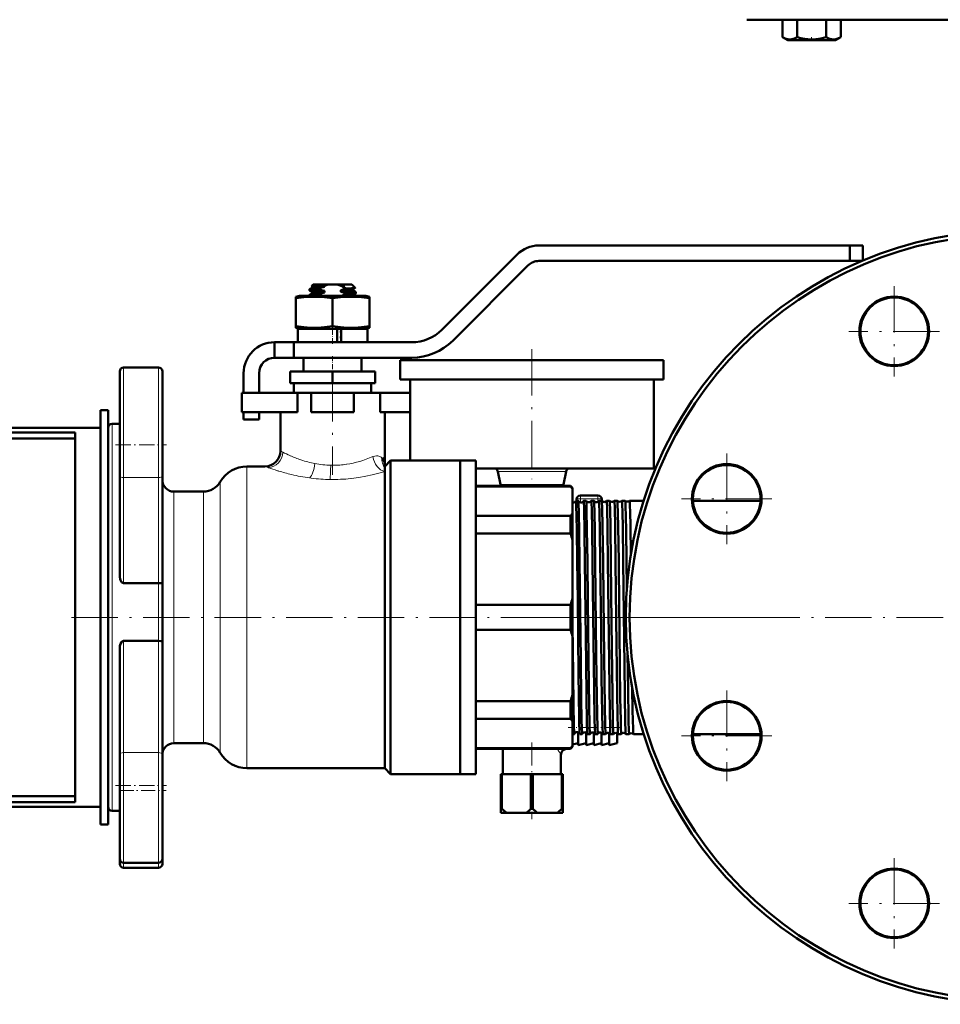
# Model space of a CAD drawing. Extents: x -1595 to 1972, y -1677 to 643.
# Tile 26 of 53: x -905 to -667, y -294 to -40. Entities that reach past the tile are written whole.
import ezdxf

# ---------------------------------------------------------------- set-up
doc = ezdxf.new("R2010")
doc.units = 0
doc.linetypes.add('DASHDOT', pattern=[18.5, 12, -3, 0.5, -3])

msp = doc.modelspace()

# ---------------------------------------------------------------- linework, layer by layer
at = {"color": 7, "lineweight": 50}
for p, q in [((-717.31, -39.9), (-648.64, -39.9)), ((-708.1, -39.9), (-708.1, -44.44)), ((-704.35, -39.9), (-704.35, -44.44)), ((-696.84, -39.9), (-696.84, -44.44)), ((-693.09, -39.9), (-693.09, -44.43)), ((-693.09, -39.9), (-693.09, -44.43)), ((-708.1, -44.44), (-708.05, -44.47)), ((-706.77, -45.2), (-708.1, -44.44)), ((-706.77, -45.2), (-708.1, -44.44)), ((-706.77, -45.2), (-695.25, -45.2)), ((-695.25, -45.2), (-694.42, -45.2)), ((-694.42, -45.2), (-693.09, -44.43)), ((-694.42, -45.2), (-693.09, -44.43)), ((-693.14, -44.46), (-693.09, -44.43)), ((-690.74, -98.25), (-771.07, -98.25)), ((-690.74, -98.25), (-690.74, -102.25)), ((-687.39, -98.25), (-690.74, -98.25)), ((-687.39, -98.25), (-687.39, -102.16)), ((-776.73, -100.6), (-796.17, -120.03)), ((-793.34, -122.86), (-773.9, -103.42)), ((-771.07, -102.25), (-690.74, -102.25)), ((-687.59, -102.25), (-690.74, -102.25)), ((-830.37, -109.57), (-829.67, -109.16)), ((-829.39, -108.35), (-829.75, -108.72)), ((-829.69, -108.77), (-829.75, -108.73)), ((-829.69, -108.76), (-829.69, -109.18)), ((-825.6, -108.35), (-829.39, -108.35)), ((-826.52, -108.65), (-829.18, -108.65)), ((-827.92, -109.36), (-827.92, -109.63)), ((-826.52, -108.65), (-826.52, -108.91)), ((-825.6, -108.35), (-823.17, -108.35)), ((-819.39, -108.35), (-823.17, -108.35)), ((-822.25, -108.71), (-822.25, -108.65)), ((-821.24, -108.65), (-822.25, -108.65)), ((-821.24, -108.65), (-822.25, -108.71)), ((-822.25, -108.71), (-822, -108.76)), ((-819.39, -108.35), (-818.55, -109.19)), ((-819.11, -109.53), (-818.55, -109.21)), ((-832.99, -111.25), (-833.89, -111.49)), ((-833.89, -111.89), (-833.89, -111.49)), ((-833.89, -111.89), (-833.89, -119.12)), ((-824.39, -111.25), (-832.99, -111.25)), ((-830.39, -109.85), (-830.39, -109.59)), ((-830.39, -111.25), (-830.39, -111.09)), ((-829.69, -110.27), (-830.37, -109.87)), ((-830.37, -111.07), (-829.67, -110.66)), ((-829.69, -110.26), (-829.69, -110.68)), ((-827.92, -110.86), (-827.92, -111.13)), ((-826.52, -109.98), (-826.52, -110.41)), ((-815.79, -111.25), (-824.39, -111.25)), ((-824.39, -111.89), (-824.39, -119.12)), ((-822.25, -110.21), (-822.25, -109.78)), ((-820.86, -110.83), (-820.86, -110.56)), ((-819.1, -111.03), (-818.4, -110.62)), ((-819.09, -109.52), (-819.09, -109.93)), ((-818.4, -110.32), (-819.09, -109.92)), ((-819.09, -111.02), (-819.09, -111.25)), ((-818.39, -110.6), (-818.39, -110.34)), ((-814.89, -111.49), (-815.79, -111.25)), ((-814.89, -111.49), (-814.89, -111.89)), ((-814.89, -111.89), (-814.89, -119.12)), ((-833.89, -119.12), (-833.89, -119.51)), ((-833.89, -119.51), (-832.99, -119.75)), ((-815.79, -119.75), (-814.89, -119.51)), ((-814.89, -119.51), (-814.89, -119.12)), ((-824.39, -119.75), (-833.39, -119.75)), ((-833.39, -119.75), (-833.39, -123.25)), ((-823.19, -119.75), (-824.39, -119.75)), ((-823.19, -119.75), (-823.19, -123.25)), ((-822.19, -119.75), (-823.19, -119.75)), ((-822.19, -120.27), (-822.25, -120.28)), ((-822.25, -120.71), (-822.25, -120.28)), ((-822.25, -120.28), (-822.19, -120.28)), ((-822.19, -120.7), (-822.25, -120.71)), ((-822.25, -120.71), (-822.19, -120.72)), ((-822.19, -121.77), (-822.25, -121.78)), ((-822.25, -122.21), (-822.25, -121.78)), ((-822.25, -121.78), (-822.19, -121.78)), ((-815.39, -119.75), (-822.19, -119.75)), ((-822.19, -123.25), (-822.19, -119.75)), ((-815.39, -119.75), (-815.39, -123.25)), ((-839.39, -123.25), (-834.39, -123.25)), ((-839.39, -127.25), (-839.39, -123.25)), ((-803.94, -123.25), (-834.39, -123.25)), ((-834.39, -127.25), (-834.39, -123.25)), ((-822.19, -122.2), (-822.25, -122.21)), ((-822.25, -122.21), (-822.19, -122.22)), ((-839.39, -127.25), (-834.39, -127.25)), ((-834.39, -127.25), (-803.94, -127.25)), ((-831.89, -127.25), (-831.89, -130.85)), ((-830.11, -127.25), (-824.39, -127.25)), ((-824.39, -127.25), (-818.67, -127.25)), ((-816.89, -127.25), (-816.89, -130.85)), ((-806.89, -127.85), (-772.89, -127.85)), ((-806.89, -127.85), (-806.89, -132.85)), ((-772.89, -127.85), (-738.89, -127.85)), ((-738.89, -127.85), (-738.89, -132.85)), ((-879.39, -130.78), (-879.39, -149.78)), ((-869.39, -129.78), (-878.39, -129.78)), ((-868.39, -157.8), (-868.39, -130.78)), ((-847.39, -131.25), (-847.39, -136.35)), ((-843.39, -136.35), (-843.39, -131.25)), ((-824.39, -130.85), (-835.39, -130.85)), ((-835.39, -133.85), (-835.39, -130.85)), ((-813.39, -130.85), (-824.39, -130.85)), ((-824.39, -133.85), (-824.39, -130.85)), ((-813.39, -133.85), (-813.39, -130.85)), ((-824.39, -133.85), (-835.39, -133.85)), ((-834.39, -133.85), (-834.39, -136.35)), ((-813.39, -133.85), (-824.39, -133.85)), ((-814.39, -136.35), (-814.39, -133.85)), ((-806.89, -132.85), (-772.89, -132.85)), ((-804.39, -132.85), (-804.39, -153.85)), ((-772.89, -132.85), (-738.89, -132.85)), ((-741.39, -132.85), (-741.39, -155.85)), ((-847.89, -136.35), (-833.46, -136.35)), ((-847.89, -141.35), (-847.89, -136.35)), ((-829.89, -136.35), (-833.46, -136.35)), ((-833.46, -141.35), (-833.46, -136.35)), ((-829.89, -136.35), (-818.89, -136.35)), ((-829.89, -141.35), (-829.89, -136.35)), ((-812.06, -136.35), (-818.89, -136.35)), ((-818.89, -141.35), (-818.89, -136.35)), ((-812.06, -141.35), (-812.06, -136.35)), ((-812.06, -136.35), (-804.39, -136.35)), ((-804.39, -141.35), (-804.39, -136.35)), ((-882.39, -140.85), (-884.39, -140.85)), ((-884.39, -140.85), (-884.39, -247.85)), ((-882.39, -140.85), (-882.39, -247.85)), ((-847.89, -141.35), (-833.46, -141.35)), ((-847.39, -141.35), (-847.39, -143.25)), ((-843.39, -143.25), (-843.39, -141.35)), ((-837.89, -141.35), (-837.89, -151.35)), ((-829.89, -141.35), (-818.89, -141.35)), ((-812.06, -141.35), (-804.39, -141.35)), ((-810.89, -141.35), (-810.89, -155.35)), ((-879.39, -144.35), (-881.39, -144.35)), ((-847.39, -143.25), (-843.39, -143.25)), ((-927.39, -145.35), (-884.39, -145.35)), ((-920.89, -146.6), (-890.89, -146.6)), ((-890.89, -242.1), (-890.89, -146.6)), ((-882.39, -145.35), (-882.39, -194.35)), ((-920.89, -148.14), (-890.89, -148.14)), ((-879.39, -149.78), (-879.39, -157.8)), ((-809.39, -153.85), (-810.89, -155.35)), ((-791.39, -153.85), (-809.39, -153.85)), ((-809.39, -153.85), (-809.39, -194.35)), ((-791.39, -194.35), (-791.39, -153.85)), ((-787.39, -153.85), (-791.39, -153.85)), ((-791.39, -153.85), (-791.39, -194.35)), ((-787.39, -153.85), (-787.39, -194.35)), ((-841.89, -155.35), (-846.53, -155.35)), ((-810.89, -155.35), (-810.89, -155.73)), ((-810.89, -155.73), (-810.89, -156.68)), ((-810.89, -156.68), (-810.89, -233.35)), ((-787.39, -155.85), (-772.89, -155.85)), ((-781.7, -156.66), (-781.04, -160.04)), ((-772.89, -155.85), (-741.39, -155.85)), ((-764.07, -156.66), (-764.73, -160.04)), ((-879.39, -183.85), (-879.39, -157.8)), ((-868.39, -157.8), (-868.39, -185.38)), ((-857.79, -161.85), (-865.39, -161.85)), ((-787.39, -160.35), (-762.89, -160.35)), ((-762.89, -160.5), (-787.39, -160.5)), ((-762.89, -160.35), (-762.89, -160.5)), ((-762.39, -160.85), (-762.89, -160.35)), ((-762.39, -161.22), (-762.39, -160.85)), ((-762.39, -167.43), (-762.39, -161.22)), ((-760.9, -164.2), (-761.5, -164.2)), ((-761.34, -163.85), (-761.34, -164.2)), ((-760.34, -162.85), (-758.09, -162.85)), ((-758.88, -164.2), (-759.52, -164.2)), ((-758.09, -162.85), (-755.84, -162.85)), ((-756.86, -164.2), (-757.53, -164.2)), ((-754.84, -164.2), (-755.55, -164.2)), ((-754.84, -163.85), (-754.84, -164.21)), ((-754.84, -164.21), (-754.84, -164.2)), ((-753.57, -164.2), (-753.58, -164.21)), ((-752.82, -164.2), (-753.57, -164.2)), ((-752.82, -164.21), (-752.82, -164.2)), ((-751.59, -164.2), (-751.6, -164.21)), ((-750.8, -164.2), (-751.59, -164.2)), ((-750.79, -164.2), (-750.8, -164.2)), ((-749.62, -164.2), (-749.62, -164.2)), ((-748.77, -164.2), (-749.62, -164.2)), ((-748.76, -164.2), (-748.77, -164.2)), ((-747.65, -164.2), (-747.65, -164.2)), ((-743.98, -164.2), (-747.65, -164.2)), ((-713.81, -164.2), (-731.29, -164.2)), ((-762.39, -174.41), (-762.39, -167.43)), ((-787.39, -168.15), (-762.89, -168.15)), ((-762.89, -168.15), (-762.89, -172.69)), ((-762.89, -172.69), (-787.39, -172.69)), ((-762.39, -189.42), (-762.39, -174.41)), ((-748.34, -186.66), (-748.42, -179.9)), ((-869.39, -185.51), (-878.39, -185.51)), ((-868.39, -200.62), (-868.39, -185.38)), ((-762.39, -194.35), (-762.39, -189.42)), ((-787.39, -191.14), (-762.89, -191.14)), ((-762.89, -191.14), (-762.89, -194.35)), ((-882.39, -194.35), (-882.39, -243.35)), ((-809.39, -194.35), (-809.39, -234.85)), ((-791.39, -234.85), (-791.39, -194.35)), ((-791.39, -194.35), (-791.39, -234.85)), ((-787.39, -194.35), (-787.39, -234.85)), ((-762.89, -194.35), (-762.89, -197.56)), ((-762.39, -199.28), (-762.39, -194.35)), ((-762.89, -197.56), (-787.39, -197.56)), ((-869.39, -200.46), (-878.39, -200.46)), ((-868.39, -200.62), (-868.39, -229.74)), ((-762.39, -214.29), (-762.39, -199.28)), ((-879.39, -229.74), (-879.39, -202.27)), ((-787.39, -216.02), (-762.89, -216.02)), ((-762.89, -216.02), (-762.89, -220.56)), ((-762.39, -221.27), (-762.39, -214.29)), ((-762.89, -220.56), (-787.39, -220.56)), ((-762.39, -227.49), (-762.39, -221.27)), ((-761.91, -224.5), (-762.39, -224.5)), ((-760.89, -224.1), (-760.89, -227.35)), ((-759.89, -224.5), (-760.51, -224.5)), ((-758.89, -224.13), (-758.89, -227.35)), ((-757.87, -224.5), (-758.52, -224.5)), ((-756.89, -224.17), (-756.89, -227.35)), ((-755.85, -224.5), (-756.54, -224.5)), ((-755.85, -224.5), (-755.85, -224.5)), ((-754.89, -224.2), (-754.89, -227.35)), ((-754.56, -224.5), (-754.57, -224.5)), ((-753.83, -224.5), (-754.56, -224.5)), ((-753.83, -224.5), (-753.83, -224.5)), ((-752.89, -224.24), (-752.89, -227.35)), ((-752.58, -224.5), (-752.59, -224.5)), ((-751.81, -224.5), (-752.58, -224.5)), ((-751.8, -224.5), (-751.81, -224.5)), ((-750.89, -224.27), (-750.89, -226.85)), ((-750.61, -224.5), (-750.61, -224.5)), ((-749.78, -224.5), (-750.61, -224.5)), ((-749.78, -224.5), (-749.78, -224.5)), ((-748.63, -224.5), (-748.64, -224.5)), ((-747.75, -224.5), (-748.63, -224.5)), ((-747.75, -224.5), (-747.75, -224.5)), ((-746.67, -224.5), (-746.67, -224.5)), ((-743.98, -224.5), (-746.67, -224.5)), ((-713.81, -224.5), (-731.29, -224.5)), ((-865.39, -226.85), (-857.79, -226.85)), ((-787.39, -228.2), (-762.89, -228.2)), ((-787.39, -228.35), (-762.89, -228.35)), ((-780.39, -228.35), (-780.39, -234.85)), ((-762.39, -227.85), (-762.89, -228.35)), ((-762.89, -228.2), (-762.89, -228.35)), ((-760.89, -226.85), (-762.39, -227.23)), ((-762.39, -227.85), (-762.39, -227.49)), ((-758.89, -226.85), (-760.89, -227.35)), ((-756.89, -226.85), (-758.89, -227.35)), ((-754.89, -226.85), (-756.89, -227.35)), ((-752.89, -226.85), (-754.89, -227.35)), ((-750.89, -226.85), (-752.89, -227.35)), ((-879.39, -229.74), (-879.39, -237.77)), ((-868.39, -256.77), (-868.39, -229.74)), ((-765.39, -229.85), (-765.39, -234.85)), ((-846.53, -233.35), (-810.89, -233.35)), ((-810.89, -233.35), (-809.39, -234.85)), ((-809.39, -234.85), (-791.39, -234.85)), ((-787.39, -234.85), (-791.39, -234.85)), ((-780.89, -234.85), (-780.89, -243.85)), ((-780.89, -234.85), (-780.64, -234.85)), ((-780.64, -234.85), (-780.64, -243.85)), ((-773.13, -234.85), (-780.64, -234.85)), ((-773.13, -234.85), (-773.13, -243.85)), ((-773.13, -234.85), (-772.64, -234.85)), ((-772.64, -234.85), (-772.64, -243.85)), ((-765.13, -234.85), (-772.64, -234.85)), ((-765.13, -234.85), (-765.13, -243.85)), ((-765.13, -234.85), (-764.89, -234.85)), ((-764.89, -234.85), (-764.89, -243.85)), ((-879.39, -237.77), (-879.39, -256.77)), ((-920.89, -240.56), (-890.89, -240.56)), ((-884.39, -243.35), (-927.39, -243.35)), ((-920.89, -242.1), (-890.89, -242.1)), ((-780.89, -243.85), (-780.64, -243.85)), ((-780.89, -244.85), (-780.89, -243.85)), ((-773.13, -243.85), (-772.64, -243.85)), ((-765.13, -243.85), (-764.89, -243.85)), ((-764.89, -244.85), (-764.89, -243.85)), ((-881.39, -244.35), (-879.39, -244.35)), ((-780.89, -244.85), (-779.43, -244.85)), ((-774.34, -244.85), (-779.43, -244.85)), ((-774.34, -244.85), (-771.43, -244.85)), ((-766.34, -244.85), (-771.43, -244.85)), ((-766.34, -244.85), (-764.89, -244.85)), ((-882.39, -247.85), (-884.39, -247.85)), ((-879.39, -256.77), (-879.39, -258.06)), ((-868.39, -258.06), (-868.39, -256.77)), ((-878.39, -257.77), (-869.39, -257.77)), ((-878.39, -259.06), (-869.39, -259.06))]:
    msp.add_line(p, q, dxfattribs=at)
at = {"color": 7, "linetype": 'DASHDOT', "lineweight": 18, "ltscale": 0.02298}
msp.add_line((-700.6, -45.28), (-700.6, -44.36), dxfattribs=at)
at = {"color": 7, "linetype": 'DASHDOT', "lineweight": 18}
for p, q in [((-679.25, -108.74), (-679.25, -132.14)), ((-667.55, -120.44), (-690.95, -120.44)), ((-772.89, -125.05), (-772.89, -158.65)), ((-824.39, -131.7), (-824.39, -157.5)), ((-722.55, -152.04), (-722.55, -175.44)), ((-710.85, -163.74), (-734.25, -163.74)), ((-750.39, -194.35), (-894.39, -194.35)), ((-518.64, -194.35), (-778.64, -194.35)), ((-710.26, -194.35), (-752.83, -194.35)), ((-722.55, -213.27), (-722.55, -236.67)), ((-710.85, -224.97), (-734.25, -224.97)), ((-679.25, -256.56), (-679.25, -279.96)), ((-667.55, -268.26), (-690.95, -268.26))]:
    msp.add_line(p, q, dxfattribs=at)
at = {"color": 7, "linetype": 'DASHDOT', "lineweight": 18, "ltscale": 0.019064}
msp.add_line((-824.39, -111.19), (-824.39, -111.95), dxfattribs=at)
at = {"color": 7, "linetype": 'DASHDOT', "lineweight": 18, "ltscale": 0.124063}
msp.add_line((-824.39, -123.67), (-824.39, -118.7), dxfattribs=at)
at = {"color": 7, "linetype": 'DASHDOT', "lineweight": 18, "ltscale": 0.108015}
msp.add_line((-824.39, -126.89), (-824.39, -131.21), dxfattribs=at)
at = {"color": 7, "lineweight": 18}
for p, q in [((-878.39, -149.78), (-878.39, -129.78)), ((-869.39, -129.78), (-869.39, -158.23)), ((-881.39, -194.35), (-881.39, -144.35)), ((-878.39, -158.23), (-878.39, -149.78)), ((-835.41, -152.56), (-835.39, -152.56)), ((-828.98, -154.63), (-828.96, -154.63)), ((-820.76, -154.79), (-820.72, -154.79)), ((-811.64, -153.14), (-811.61, -153.17)), ((-846.53, -194.35), (-846.53, -155.35)), ((-841.05, -155.65), (-841.89, -155.35)), ((-840.96, -155.69), (-841.05, -155.65)), ((-838.38, -156.53), (-838.67, -156.45)), ((-764.07, -156.66), (-781.7, -156.66)), ((-869.39, -158.23), (-878.39, -158.23)), ((-878.39, -158.23), (-878.39, -185.51)), ((-869.39, -185.51), (-869.39, -158.23)), ((-853.46, -194.35), (-853.46, -159.35)), ((-829.89, -158.38), (-830.32, -158.32)), ((-819.6, -158.46), (-819.68, -158.47)), ((-764.73, -160.04), (-781.04, -160.04)), ((-865.39, -194.35), (-865.39, -161.85)), ((-857.79, -161.85), (-857.79, -194.35)), ((-760.34, -163.72), (-760.34, -162.85)), ((-760.34, -163.72), (-760.34, -164.65)), ((-760.34, -163.72), (-755.84, -163.72)), ((-755.84, -163.72), (-755.84, -162.85)), ((-755.84, -163.72), (-755.84, -164.49)), ((-869.39, -185.51), (-869.39, -200.46)), ((-881.39, -244.35), (-881.39, -194.35)), ((-865.39, -226.85), (-865.39, -194.35)), ((-857.79, -194.35), (-857.79, -226.85)), ((-853.46, -229.35), (-853.46, -194.35)), ((-846.53, -233.35), (-846.53, -194.35)), ((-878.39, -200.46), (-878.39, -229.32)), ((-869.39, -229.32), (-869.39, -200.46)), ((-869.39, -229.32), (-878.39, -229.32)), ((-878.39, -237.77), (-878.39, -229.32)), ((-869.39, -229.32), (-869.39, -257.77)), ((-878.39, -257.77), (-878.39, -237.77)), ((-878.39, -259.06), (-878.39, -257.77)), ((-869.39, -257.77), (-869.39, -259.06))]:
    msp.add_line(p, q, dxfattribs=at)
at = {"color": 7, "linetype": 'DASHDOT', "lineweight": 18, "ltscale": 0.329999}
for p, q in [((-880.49, -149.78), (-867.29, -149.78)), ((-880.49, -237.77), (-867.29, -237.77))]:
    msp.add_line(p, q, dxfattribs=at)
at = {"color": 7, "linetype": 'DASHDOT', "lineweight": 18, "ltscale": 0.038426}
msp.add_line((-759.76, -194.35), (-761.29, -194.35), dxfattribs=at)
at = {"color": 7, "linetype": 'DASHDOT', "lineweight": 18, "ltscale": 0.039322}
msp.add_line((-757.74, -194.35), (-759.31, -194.35), dxfattribs=at)
at = {"color": 7, "linetype": 'DASHDOT', "lineweight": 18, "ltscale": 0.040366}
msp.add_line((-755.71, -194.35), (-757.33, -194.35), dxfattribs=at)
at = {"color": 7, "linetype": 'DASHDOT', "lineweight": 18, "ltscale": 0.041531}
msp.add_line((-753.69, -194.35), (-755.35, -194.35), dxfattribs=at)
at = {"color": 7, "linetype": 'DASHDOT', "lineweight": 18, "ltscale": 0.042877}
msp.add_line((-751.66, -194.35), (-753.38, -194.35), dxfattribs=at)
at = {"color": 7, "linetype": 'DASHDOT', "lineweight": 18, "ltscale": 0.044397}
msp.add_line((-749.63, -194.35), (-751.4, -194.35), dxfattribs=at)
at = {"color": 7, "linetype": 'DASHDOT', "lineweight": 18, "ltscale": 0.345016}
msp.add_line((-749.74, -222.85), (-763.54, -222.85), dxfattribs=at)
at = {"color": 7, "linetype": 'DASHDOT', "lineweight": 18, "ltscale": 0.495021}
msp.add_line((-772.89, -226.7), (-772.89, -246.5), dxfattribs=at)
at = {"color": 7, "linetype": 'DASHDOT', "lineweight": 18, "ltscale": 0.300015}
msp.add_line((-879.39, -239.06), (-867.39, -239.06), dxfattribs=at)
at = {"color": 7, "lineweight": 50}
for points in [[(-708.1, -44.44), (-707.62, -44.68), (-707.16, -44.87), (-706.73, -44.97), (-706.32, -45.02), (-705.69, -44.97), (-705.04, -44.78), (-704.35, -44.44)], [(-704.35, -44.44), (-703.39, -44.69), (-702.46, -44.87), (-701.61, -44.97), (-700.78, -45.02), (-699.52, -44.97), (-698.24, -44.78), (-696.84, -44.44)], [(-696.84, -44.44), (-696.36, -44.68), (-695.9, -44.86), (-695.48, -44.97), (-694.97, -45.01)], [(-694.97, -45.01), (-694.38, -44.95), (-693.79, -44.77), (-693.09, -44.43)], [(-830.38, -109.57), (-830.34, -109.56), (-830.21, -109.53), (-829.37, -109.45), (-827.92, -109.36)], [(-829.18, -108.65), (-829.67, -108.69), (-829.74, -108.71), (-829.75, -108.71), (-829.75, -108.72)], [(-829.68, -108.76), (-829.68, -108.76), (-829.68, -108.75), (-829.66, -108.74), (-829.62, -108.72), (-829.18, -108.65)], [(-826.52, -108.91), (-828.34, -109.01), (-829.02, -109.06), (-829.56, -109.13), (-829.65, -109.15), (-829.67, -109.16)], [(-818.55, -109.2), (-818.58, -109.21), (-818.69, -109.23), (-819.48, -109.28), (-820.88, -109.34)], [(-824.39, -111.89), (-826.46, -111.62), (-828.27, -111.51), (-830, -111.51), (-831.81, -111.62), (-833.89, -111.89)], [(-827.92, -109.63), (-829.63, -109.73), (-830.16, -109.79), (-830.36, -109.83), (-830.38, -109.84), (-830.38, -109.84), (-830.39, -109.85)], [(-830.38, -111.07), (-830.34, -111.06), (-830.21, -111.03), (-829.37, -110.95), (-827.92, -110.86)], [(-827.92, -111.13), (-829.35, -111.21), (-829.88, -111.25)], [(-829.69, -110.26), (-829.68, -110.25), (-829.68, -110.24), (-829.66, -110.23), (-829.45, -110.19), (-828.96, -110.14), (-826.52, -109.98)], [(-826.52, -110.41), (-828.68, -110.53), (-829.28, -110.59), (-829.61, -110.64), (-829.67, -110.66)], [(-814.89, -111.89), (-816.96, -111.62), (-818.77, -111.51), (-820.5, -111.51), (-822.31, -111.62), (-824.39, -111.89)], [(-822.25, -109.78), (-820.44, -109.69), (-819.46, -109.6), (-819.18, -109.55), (-819.11, -109.53)], [(-819.09, -109.93), (-819.09, -109.93), (-819.09, -109.94), (-819.1, -109.94), (-819.11, -109.95), (-819.33, -109.99), (-819.73, -110.04), (-820.97, -110.13), (-822.25, -110.21)], [(-821.63, -111.25), (-819.94, -111.14), (-819.27, -111.07), (-819.14, -111.04), (-819.1, -111.03)], [(-820.86, -110.56), (-819.14, -110.45), (-818.61, -110.4), (-818.41, -110.36), (-818.4, -110.35), (-818.39, -110.34), (-818.39, -110.34), (-818.39, -110.34)], [(-818.4, -110.62), (-818.44, -110.63), (-818.57, -110.66), (-819.41, -110.75), (-820.86, -110.83)], [(-824.39, -119.12), (-826.46, -119.38), (-828.27, -119.5), (-830, -119.5), (-831.81, -119.38), (-833.89, -119.12)], [(-814.89, -119.12), (-816.96, -119.38), (-818.77, -119.5), (-820.5, -119.5), (-822.31, -119.38), (-824.39, -119.12)], [(-811.61, -153.17), (-811.31, -153.55), (-811.1, -154.01), (-810.96, -154.52), (-810.91, -154.93), (-810.89, -155.35)], [(-761.16, -179.9), (-761.28, -171.65), (-761.33, -168.38), (-761.42, -165.32), (-761.47, -164.33), (-761.49, -164.22), (-761.5, -164.21), (-761.5, -164.2), (-761.5, -164.2), (-761.5, -164.2)], [(-760.56, -179.9), (-760.66, -172.42), (-760.76, -167.14), (-760.82, -165.04), (-760.86, -164.45), (-760.88, -164.26), (-760.89, -164.21)], [(-759.18, -179.9), (-759.28, -172.22), (-759.4, -166.21), (-759.48, -164.43), (-759.5, -164.23), (-759.51, -164.21), (-759.51, -164.2), (-759.51, -164.2), (-759.52, -164.2)], [(-758.54, -179.9), (-758.65, -171.75), (-758.75, -166.68), (-758.81, -164.95), (-758.86, -164.25), (-758.88, -164.21)], [(-757.19, -179.9), (-757.31, -171.63), (-757.41, -166.57), (-757.47, -164.71), (-757.51, -164.26), (-757.52, -164.22), (-757.53, -164.21), (-757.53, -164.2), (-757.53, -164.2), (-757.53, -164.2)], [(-756.52, -179.9), (-756.62, -172.37), (-756.73, -166.83), (-756.79, -165.11), (-756.83, -164.34), (-756.85, -164.23), (-756.86, -164.21)], [(-755.21, -179.9), (-755.31, -172.25), (-755.41, -166.99), (-755.47, -165.28), (-755.52, -164.32), (-755.54, -164.22), (-755.54, -164.21), (-755.55, -164.2), (-755.55, -164.2), (-755.55, -164.2)], [(-754.5, -179.9), (-754.63, -170.85), (-754.73, -165.94), (-754.79, -164.6), (-754.82, -164.27), (-754.83, -164.22), (-754.84, -164.21)], [(-753.23, -179.9), (-753.34, -171.61), (-753.46, -165.91), (-753.52, -164.58), (-753.55, -164.24), (-753.56, -164.22), (-753.56, -164.21), (-753.57, -164.2), (-753.57, -164.2), (-753.57, -164.2)], [(-752.48, -179.9), (-752.6, -171.03), (-752.7, -166.33), (-752.75, -164.91), (-752.79, -164.31), (-752.81, -164.22), (-752.82, -164.21)], [(-751.26, -179.9), (-751.38, -170.92), (-751.49, -165.85), (-751.55, -164.54), (-751.58, -164.24), (-751.58, -164.21), (-751.59, -164.21), (-751.59, -164.2), (-751.59, -164.2), (-751.59, -164.2)], [(-750.45, -179.9), (-750.58, -170.9), (-750.64, -167.5), (-750.73, -164.88), (-750.77, -164.3), (-750.78, -164.22), (-750.79, -164.21), (-750.79, -164.2)], [(-749.28, -179.9), (-749.41, -170.82), (-749.47, -167.42), (-749.55, -164.85), (-749.6, -164.27), (-749.61, -164.21), (-749.62, -164.2), (-749.62, -164.2), (-749.62, -164.2)], [(-748.42, -179.9), (-748.53, -171.71), (-748.59, -168.45), (-748.68, -165.36), (-748.73, -164.36), (-748.75, -164.23), (-748.76, -164.21), (-748.76, -164.2)], [(-747.33, -178.25), (-747.44, -170.41), (-747.5, -167.42), (-747.57, -165.23), (-747.6, -164.58), (-747.63, -164.24), (-747.64, -164.21), (-747.64, -164.21), (-747.65, -164.2), (-747.65, -164.2), (-747.65, -164.2)], [(-760.52, -224.49), (-760.54, -224.39), (-760.57, -223.87), (-760.65, -221.53), (-760.68, -220.24), (-760.84, -209.07), (-761.05, -189.71), (-761.16, -179.9)], [(-759.89, -224.5), (-759.89, -224.5), (-759.89, -224.5), (-759.9, -224.5), (-759.9, -224.48), (-759.93, -224.32), (-759.99, -222.93), (-760.05, -220.96), (-760.15, -215.27), (-760.28, -205.24), (-760.56, -179.9)], [(-758.53, -224.49), (-758.55, -224.43), (-758.58, -224.09), (-758.66, -221.59), (-758.79, -214.55), (-758.89, -206.27), (-759.18, -179.9)], [(-757.87, -224.5), (-757.88, -224.5), (-757.88, -224.5), (-757.88, -224.5), (-757.88, -224.49), (-757.89, -224.45), (-757.93, -224.04), (-757.99, -222.63), (-758.11, -216.73), (-758.18, -211.83), (-758.42, -190.2), (-758.54, -179.9)], [(-756.55, -224.5), (-756.55, -224.48), (-756.56, -224.45), (-756.58, -224.21), (-756.64, -222.99), (-756.7, -220.79), (-756.82, -213.16), (-757.04, -193.78), (-757.19, -179.9)], [(-755.85, -224.5), (-755.86, -224.5), (-755.86, -224.5), (-755.86, -224.5), (-755.87, -224.48), (-755.89, -224.32), (-755.96, -222.93), (-756.05, -219.2), (-756.19, -209.96), (-756.33, -196.88), (-756.52, -179.9)], [(-754.57, -224.5), (-754.57, -224.49), (-754.58, -224.46), (-754.6, -224.28), (-754.66, -222.92), (-754.75, -219.17), (-754.88, -209.91), (-755.02, -197.68), (-755.21, -179.9)], [(-753.83, -224.5), (-753.84, -224.5), (-753.84, -224.5), (-753.84, -224.5), (-753.84, -224.49), (-753.85, -224.45), (-753.89, -224.03), (-753.95, -222.63), (-754.07, -216.74), (-754.14, -211.83), (-754.39, -189.47), (-754.5, -179.9)], [(-752.59, -224.5), (-752.59, -224.49), (-752.6, -224.44), (-752.63, -224.1), (-752.69, -222.77), (-752.78, -218.89), (-752.95, -205.9), (-753.23, -179.9)], [(-751.81, -224.5), (-751.81, -224.5), (-751.81, -224.5), (-751.81, -224.5), (-751.82, -224.49), (-751.82, -224.47), (-751.85, -224.21), (-751.88, -223.69), (-751.94, -221.94), (-752.08, -214.45), (-752.3, -195.9), (-752.48, -179.9)], [(-750.61, -224.5), (-750.61, -224.49), (-750.62, -224.47), (-750.64, -224.31), (-750.7, -223.08), (-750.79, -219.49), (-750.87, -214.13), (-751.09, -194.82), (-751.26, -179.9)], [(-749.78, -224.5), (-749.78, -224.5), (-749.78, -224.5), (-749.79, -224.5), (-749.79, -224.48), (-749.82, -224.32), (-749.89, -222.93), (-749.94, -220.96), (-750.04, -215.27), (-750.15, -206.58), (-750.43, -181.93), (-750.45, -179.9)], [(-748.64, -224.5), (-748.64, -224.49), (-748.65, -224.44), (-748.68, -224.11), (-748.71, -223.5), (-748.77, -221.5), (-748.9, -214.37), (-748.99, -206.86), (-749.28, -179.9)], [(-878.39, -185.51), (-878.6, -185.47), (-878.79, -185.37), (-878.95, -185.22), (-879.07, -185.05), (-879.22, -184.77), (-879.31, -184.46), (-879.39, -183.85)], [(-868.39, -185.38), (-868.39, -185.39), (-868.39, -185.39), (-868.41, -185.41), (-868.48, -185.43), (-868.71, -185.48), (-869.39, -185.51)], [(-761.91, -224.5), (-761.91, -224.5), (-761.91, -224.5), (-761.91, -224.5), (-761.91, -224.49), (-761.92, -224.47), (-761.95, -224.18), (-762.03, -222.29), (-762.14, -217.06), (-762.25, -209.07), (-762.39, -196.36)], [(-879.39, -202.27), (-879.34, -201.72), (-879.18, -201.18), (-878.96, -200.79), (-878.8, -200.63), (-878.61, -200.51), (-878.39, -200.46)], [(-869.39, -200.46), (-868.72, -200.5), (-868.49, -200.55), (-868.42, -200.58), (-868.4, -200.59), (-868.39, -200.61), (-868.39, -200.62)], [(-747.75, -224.5), (-747.75, -224.5), (-747.75, -224.5), (-747.76, -224.49), (-747.78, -224.41), (-747.83, -223.68), (-747.9, -221.11), (-747.93, -219.71), (-748.11, -208.03), (-748.15, -204.22)], [(-746.67, -224.5), (-746.67, -224.5), (-746.68, -224.49), (-746.69, -224.42), (-746.73, -223.89), (-746.76, -223.24), (-746.87, -218.41), (-746.95, -212.63)]]:
    msp.add_lwpolyline(points, dxfattribs=at)
at = {"color": 7, "lineweight": 18}
for points in [[(-813.97, -152.82), (-813.52, -152.67), (-813.09, -152.6), (-812.69, -152.62), (-812.42, -152.68), (-812.16, -152.77), (-811.88, -152.93), (-811.64, -153.14)], [(-810.89, -156.68), (-812.45, -157.12), (-814.16, -157.54), (-815.84, -157.89), (-817.6, -158.2), (-819.6, -158.46)]]:
    msp.add_lwpolyline(points, dxfattribs=at)
at = {"color": 7, "lineweight": 50}
for centre, radius in [((-648.64, -194.35), 100), ((-648.64, -194.35), 99), ((-679.25, -120.44), 9), ((-679.25, -120.44), 8.75), ((-722.55, -163.74), 9), ((-722.55, -163.74), 8.75), ((-722.55, -224.97), 9), ((-722.55, -224.97), 8.75), ((-679.25, -268.26), 9), ((-679.25, -268.26), 8.75)]:
    msp.add_circle(centre, radius, dxfattribs=at)
for centre, radius, start, end in [((-771.07, -106.25), 8, 90, 135), ((-771.07, -106.25), 4, 90, 135), ((-829.75, -108.72), 0.00746, 137.0131, 258.8467), ((-821.91, -125.36), 17.08, 105.6584, 110.5823), ((-824, -114.84), 6.68, 103.8972, 112.2168), ((-824.78, -114.84), 6.68, 67.7832, 76.1028), ((-826.53, -94.26), 16.1, 285.4046, 290.5381), ((-830.41, -45.14), 64.18, 277.5336, 278.223), ((-826.51, -118.83), 11.03, 59.3221, 65.8829), ((-818.55, -109.2), 0.00656, 271.1593, 39.6335), ((-830.37, -109.59), 0.0203, 109.9063, 167.2623), ((-830.36, -109.85), 0.0248, 192.3602, 250.3641), ((-830.37, -111.09), 0.0203, 109.9063, 167.2623), ((-823.9, -96.71), 13.53, 252.6988, 258.7974), ((-821.91, -126.86), 17.08, 105.6584, 110.5823), ((-823.28, -96.01), 15.81, 252.9195, 254.5489), ((-824.7, -122.9), 12.93, 72.6833, 79.0623), ((-826.63, -95.44), 16.43, 285.8665, 290.5815), ((-818.41, -110.34), 0.0203, 12.7377, 70.0937), ((-818.41, -110.6), 0.0248, 289.6359, 347.6398), ((-803.94, -112.25), 11, 270, 315), ((-839.39, -131.25), 8, 90, 180), ((-803.94, -112.25), 15, 270, 315), ((-839.39, -131.25), 4, 90, 180), ((-878.39, -130.78), 1, 90, 180), ((-869.39, -130.78), 1, 0, 90), ((-881.39, -145.35), 1, 90, 180), ((-841.89, -151.35), 4, 270, 360), ((-846.53, -163.35), 8, 90, 150), ((-782.68, -156.85), 1, 11, 90), ((-763.09, -156.85), 1, 90, 169), ((-865.39, -158.85), 3, 180, 270), ((-857.79, -156.85), 5, 270, 330), ((-780.06, -159.85), 1, 191, 210), ((-765.71, -159.85), 1, 330, 349), ((-770.58, -166.43), 9.71, 32.4772, 37.6198), ((-722.55, -163.74), 8.75, 163.6456, 173.8521), ((-762.21, -163.95), 0.747, 256.0014, 266.7107), ((-762.21, -163.95), 0.742, 266.5625, 339.3988), ((-761.49, -164.22), 0.0165, 117.6452, 173.7408), ((-760.34, -163.85), 1, 90, 180), ((-760.9, -164.21), 0.013, 10.0391, 67.161), ((-760.21, -163.92), 0.742, 203.2577, 266.8341), ((-760.21, -163.92), 0.743, 266.5951, 336.7309), ((-759.51, -164.21), 0.0127, 112.7397, 170.154), ((-758.89, -164.21), 0.0106, 13.8716, 71.3965), ((-758.21, -163.88), 0.743, 206.0675, 266.8017), ((-758.21, -163.88), 0.743, 266.6177, 333.9285), ((-757.53, -164.21), 0.0102, 108.4854, 166.2273), ((-756.87, -164.21), 0.00882, 18.032, 74.9287), ((-756.21, -163.85), 0.743, 208.9859, 266.785), ((-756.21, -163.85), 0.744, 266.6422, 331.0086), ((-755.84, -163.85), 1, 0, 90), ((-755.55, -164.21), 0.0085, 105.005, 162.0686), ((-754.21, -163.81), 0.744, 212.0215, 266.7687), ((-754.21, -163.81), 0.744, 266.6533, 327.981), ((-752.21, -163.78), 0.744, 215.1709, 266.7574), ((-752.21, -163.78), 0.745, 266.6688, 324.8269), ((-750.21, -163.74), 0.745, 218.471, 266.7494), ((-750.21, -163.74), 0.745, 266.6826, 321.5263), ((-748.21, -163.71), 0.745, 221.9387, 266.7338), ((-748.21, -163.71), 0.745, 266.6836, 318.0709), ((-770.58, -162.22), 9.71, 322.3802, 327.5228), ((-796.29, -183.32), 35.06, 14.7323, 17.6624), ((-796.29, -180.5), 35.06, 342.3376, 345.2677), ((-796.29, -208.2), 35.06, 14.7323, 17.6624), ((-796.29, -205.38), 35.06, 342.3376, 345.2677), ((-770.58, -226.48), 9.71, 32.4772, 37.6198), ((-761.91, -224.49), 0.0148, 295.1412, 351.8651), ((-761.21, -224.77), 0.742, 89.0611, 158.0721), ((-761.21, -224.77), 0.742, 21.8913, 89.3357), ((-760.5, -224.49), 0.0144, 188.0011, 244.8198), ((-759.9, -224.49), 0.0119, 291.0138, 348.3596), ((-759.21, -224.8), 0.743, 89.0868, 155.3262), ((-759.21, -224.8), 0.742, 24.6329, 89.3059), ((-758.52, -224.49), 0.0113, 191.7846, 249.4823), ((-757.21, -224.84), 0.743, 89.1094, 152.4861), ((-757.88, -224.49), 0.00951, 286.6083, 343.7304), ((-757.21, -224.84), 0.743, 27.4945, 89.2775), ((-756.54, -224.49), 0.00926, 195.8285, 253.415), ((-755.21, -224.87), 0.744, 89.1359, 149.5019), ((-755.21, -224.87), 0.744, 30.4735, 89.2647), ((-753.21, -224.91), 0.744, 89.1425, 146.4139), ((-753.21, -224.91), 0.744, 33.566, 89.242), ((-751.21, -224.95), 0.745, 89.1588, 143.1874), ((-751.21, -224.94), 0.745, 36.7959, 89.2349), ((-749.21, -224.98), 0.745, 89.1654, 139.8129), ((-749.21, -224.98), 0.745, 40.1743, 89.2253), ((-747.21, -225.02), 0.745, 89.1726, 136.2438), ((-747.21, -225.02), 0.745, 43.7378, 89.2165), ((-865.39, -229.85), 3, 90, 180), ((-857.79, -231.85), 5, 30, 90), ((-763.89, -229.85), 1.5, 90, 180), ((-770.58, -222.27), 9.71, 322.3802, 327.5228), ((-846.53, -225.35), 8, 210, 270), ((-881.39, -243.35), 1, 180, 270), ((-773.67, -236.65), 10.02, 225.9051, 234.8938), ((-780.11, -236.65), 10.02, 305.1062, 314.0949), ((-765.67, -236.65), 10.02, 225.9051, 234.8938), ((-772.11, -236.65), 10.02, 305.1062, 314.0949), ((-878.39, -256.77), 1, 180, 270), ((-869.39, -256.77), 1, 270, 360), ((-878.39, -258.06), 1, 180, 270), ((-869.39, -258.06), 1, 270, 360)]:
    msp.add_arc(centre, radius, start, end, dxfattribs=at)
at = {"color": 7, "lineweight": 18}
for centre, radius, start, end in [((-830.97, -139.1), 14.07, 240.5599, 243.5271), ((-818.96, -115.13), 40.88, 243.4383, 246.284), ((-821.94, -122.32), 33.11, 246.0145, 251.2602), ((-823.59, -127.28), 27.87, 251.2071, 258.8605), ((-824.43, -130.69), 24.36, 259.2698, 268.9287), ((-824.34, -129.36), 25.69, 268.7901, 269.8962), ((-824.28, -131.33), 23.73, 269.7459, 278.5489), ((-819.01, -93.3), 66.14, 250.6172, 252.704), ((-822.24, -103.53), 55.41, 253.0625, 256.6919), ((-823.63, -109.66), 49.12, 256.6244, 262.172), ((-824.39, -114.56), 44.17, 262.8469, 269.1715), ((-824.37, -114.77), 43.96, 269.1384, 276.1259), ((-734.73, -209.9), 36.58, 210.2967, 213.0575)]:
    msp.add_arc(centre, radius, start, end, dxfattribs=at)
for centre, major_axis, ratio, start_param, end_param in [((-841.05, -151.68), (-1.46, -3.73), 0.945613, 0.39171, 1.924602), ((-830.32, -154.63), (-0.59, -3.96), 0.335677, 0.418583, 1.620882), ((-825.03, -155.07), (-0.07, -4), 0.036759, 0.419142, 1.571398), ((-804.23, -78.55), (-26.27, -75.47), 0.479604, 0.250036, 0.408154), ((-810.89, -152.82), (1.24, -3.8), 0.75544, 4.471603, 5.876861), ((-807.86, -153.14), (-2.44, -3.17), 0.915708, 5.326005, 6.056427), ((-878.39, -157.8), (1, 0), 0.422618, 3.141593, 4.712389), ((-869.39, -157.8), (-1, 0), 0.422618, 1.570796, 3.141593), ((-760.34, -163.85), (-1, 0), 0.132164, 4.712389, 6.283185), ((-755.84, -163.85), (1, 0), 0.132164, 0, 1.570796), ((-878.39, -229.74), (-1, 0), 0.422618, 4.712389, 6.283185), ((-869.39, -229.74), (1, 0), 0.422618, 0, 1.570796)]:
    msp.add_ellipse(centre, major_axis=major_axis, ratio=ratio, start_param=start_param, end_param=end_param, dxfattribs=at)

doc.saveas('drawing.dxf')
